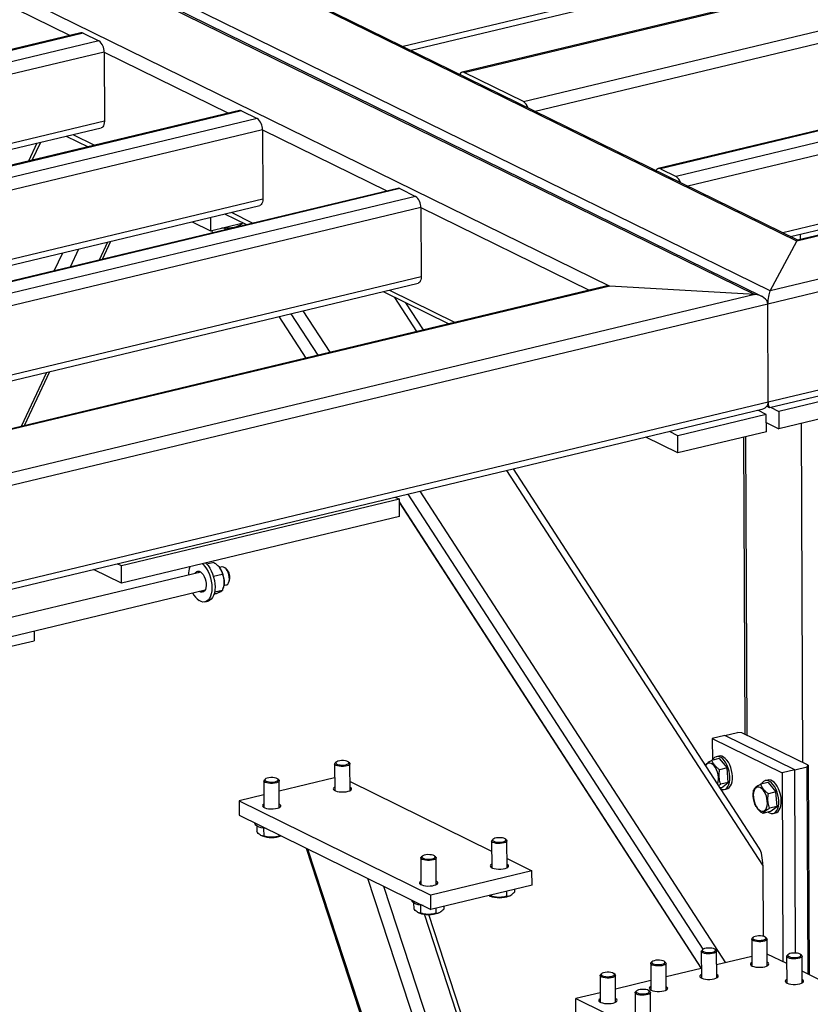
# Model space of a CAD drawing. Header units: millimetres. Extents: x 5 to 589, y 5 to 415.
# Tile 91 of 106: x 512 to 527, y 300 to 319. Entities that reach past the tile are written whole.
import ezdxf

# ---------------------------------------------------------------- set-up
doc = ezdxf.new("R2010")
doc.units = ezdxf.units.MM
doc.layers.add('TRAIT-FORT', color=4, linetype='Continuous', lineweight=25)

msp = doc.modelspace()

# ---------------------------------------------------------------- linework, layer by layer
at = {"layer": 'TRAIT-FORT', "color": 4, "linetype": 'Continuous', "lineweight": 25}
for p, q in [((526.60868, 314.61609), (497.93529, 328.68948)), ((526.62949, 314.63608), (497.97663, 328.69939)), ((496.05427, 328.23855), (525.8314, 313.62343)), ((525.96021, 313.59041), (496.09561, 328.24846)), ((494.4554, 327.85526), (523.12879, 313.78188)), ((539.27378, 323.03071), (519.28772, 318.23954)), ((542.24711, 323.00456), (520.38023, 317.76251)), ((520.41948, 317.75692), (542.28636, 322.99897)), ((519.43164, 318.16891), (539.21635, 322.91181)), ((521.52322, 317.21519), (543.3901, 322.45724)), ((521.74165, 317.03511), (543.48821, 322.24832)), ((545.8992, 321.21205), (524.03232, 315.97)), ((545.93844, 321.20647), (524.07156, 315.96442)), ((546.23061, 321.06307), (524.36373, 315.82102)), ((546.32872, 320.85415), (524.58216, 315.64094)), ((548.75772, 319.92578), (526.60868, 314.61609)), ((548.66154, 319.91772), (526.62637, 314.63533)), ((551.46033, 319.76734), (526.11355, 313.69107)), ((510.77023, 319.58384), (513.08744, 318.44651)), ((551.69951, 319.59224), (526.07059, 313.44833)), ((546.33448, 319.5652), (526.34842, 314.77403)), ((526.49234, 314.7034), (546.27705, 319.4463)), ((526.11355, 313.69107), (514.78801, 319.24984)), ((513.28878, 318.49478), (488.24767, 312.49179)), ((513.32802, 318.48919), (488.28692, 312.4862)), ((513.32802, 318.48919), (513.62019, 318.34579)), ((513.62019, 318.34579), (488.57908, 312.3428)), ((513.7183, 318.13688), (488.79752, 312.16273)), ((513.7183, 318.13688), (513.72406, 316.84793)), ((513.7183, 318.13688), (516.03551, 316.99955)), ((521.52322, 317.21519), (520.41948, 317.75692)), ((551.70767, 317.76623), (526.07874, 311.62232)), ((526.10546, 311.52359), (551.56611, 317.62716)), ((516.23685, 317.04782), (491.19574, 311.04483)), ((516.2761, 317.04223), (491.23499, 311.03924)), ((516.2761, 317.04223), (516.56826, 316.89883)), ((513.72406, 316.84793), (490.56378, 311.29582)), ((516.56826, 316.89883), (491.52716, 310.89584)), ((490.70769, 311.22518), (513.66663, 316.72902)), ((516.66637, 316.68991), (491.74559, 310.71576)), ((513.13443, 316.60144), (513.54146, 316.40166)), ((516.66637, 316.68991), (516.67213, 315.40096)), ((516.66637, 316.68991), (518.98358, 315.55259)), ((512.46782, 316.44164), (512.31082, 316.10665)), ((512.38303, 316.12396), (512.54002, 316.45895)), ((513.01411, 316.5726), (513.42114, 316.37282)), ((524.07156, 315.96442), (524.36373, 315.82102)), ((519.18492, 315.60085), (494.14382, 309.59786)), ((519.22417, 315.59527), (494.18306, 309.59227)), ((519.22417, 315.59527), (519.51633, 315.45187)), ((516.67213, 315.40096), (493.51185, 309.84885)), ((519.51633, 315.45187), (494.47523, 309.44887)), ((493.65577, 309.77822), (516.6147, 315.28206)), ((519.61444, 315.24295), (494.69366, 309.2688)), ((515.96218, 315.12563), (516.36921, 314.92586)), ((516.08251, 315.15448), (516.48954, 314.9547)), ((519.61444, 315.24295), (519.6202, 313.954)), ((519.61444, 315.24295), (522.74713, 313.70538)), ((515.35551, 314.9802), (515.69949, 314.81137)), ((515.69837, 315.06239), (515.69949, 314.81137)), ((515.69949, 314.81137), (516.30616, 314.9568)), ((515.72698, 314.81796), (515.72719, 314.77195)), ((515.96315, 314.85868), (515.96328, 314.82855)), ((516.21187, 314.8963), (516.2119, 314.88815)), ((516.22438, 314.90156), (516.22443, 314.89115)), ((513.63403, 314.27016), (513.79103, 314.60515)), ((513.68735, 314.28295), (513.84435, 314.61794)), ((526.11355, 313.69107), (526.60868, 314.61609)), ((526.68057, 314.64832), (526.68012, 314.74841)), ((512.7922, 314.06835), (512.9492, 314.40334)), ((513.09324, 314.14052), (513.25024, 314.47551)), ((519.6202, 313.954), (496.45992, 308.40189)), ((496.60384, 308.33125), (519.56278, 313.8351)), ((523.12879, 313.78188), (497.80553, 307.71124)), ((523.03261, 313.77381), (497.82322, 307.73048)), ((518.91025, 313.67867), (520.13276, 313.07864)), ((519.03058, 313.70751), (520.25308, 313.10749)), ((525.8314, 313.62343), (523.12879, 313.78188)), ((525.8314, 313.62343), (497.3104, 306.78622)), ((519.54151, 312.93691), (519.13083, 313.57041)), ((519.66086, 312.96552), (519.33308, 313.47114)), ((526.07059, 313.44833), (497.26743, 306.54348)), ((517.92505, 312.5494), (517.42396, 313.32237)), ((526.07874, 311.62232), (526.07059, 313.44833)), ((516.96937, 313.21339), (517.47046, 312.44042)), ((517.48006, 312.44272), (516.97897, 313.21569)), ((517.70036, 312.49554), (517.19927, 313.2685)), ((512.23568, 311.18551), (512.70723, 312.19165)), ((512.18236, 311.17273), (512.6539, 312.17886)), ((527.92408, 311.84412), (526.27818, 311.44955)), ((526.07874, 311.62232), (497.27559, 304.71747)), ((497.30231, 304.61874), (525.93718, 311.48325)), ((526.04306, 311.39319), (525.88504, 311.47075)), ((526.05096, 311.54806), (526.09946, 311.52425)), ((526.12016, 311.52711), (526.27818, 311.44955)), ((527.92552, 311.52188), (526.27962, 311.12732)), ((526.04306, 311.39319), (524.39716, 310.99863)), ((526.0445, 311.07095), (526.04306, 311.39319)), ((526.27818, 311.44955), (526.27962, 311.12732)), ((526.04373, 311.2431), (526.27962, 311.12732)), ((526.72405, 304.91465), (526.69585, 311.2271)), ((524.3986, 310.67639), (523.79902, 310.97068)), ((524.39716, 310.99863), (524.23914, 311.07618)), ((524.3986, 310.67639), (524.39716, 310.99863)), ((526.0445, 311.07095), (524.3986, 310.67639)), ((525.62019, 310.96924), (525.64487, 305.44432)), ((525.68523, 305.42451), (525.66042, 310.97888)), ((525.9129, 303.32126), (521.3367, 310.3804)), ((525.9799, 303.00518), (521.21735, 310.35178)), ((519.21373, 309.81531), (514.04092, 308.57526)), ((519.13687, 309.85304), (519.21373, 309.81531)), ((519.1463, 309.8553), (519.15286, 309.84519)), ((519.16913, 309.83721), (519.1559, 309.8576)), ((519.21517, 309.49308), (519.21373, 309.81531)), ((524.86572, 301.44242), (519.37621, 309.91042)), ((525.2872, 301.19272), (519.6009, 309.96428)), ((524.83406, 301.0986), (519.21394, 309.76807)), ((519.21402, 309.75084), (524.83261, 301.08374)), ((519.21517, 309.49308), (514.04236, 308.25302)), ((514.04092, 308.57526), (513.96406, 308.61298)), ((514.04236, 308.25302), (514.04092, 308.57526)), ((515.76389, 308.63815), (515.63143, 308.60639)), ((515.83913, 308.57817), (515.83266, 308.58424)), ((515.91263, 308.55521), (515.86883, 308.54471)), ((516.00651, 308.50415), (515.97746, 308.53143)), ((515.51926, 308.46091), (511.88286, 307.58917)), ((514.04236, 308.25302), (513.52393, 308.50748)), ((515.91875, 308.41518), (515.75581, 308.37612)), ((515.92682, 308.13854), (515.93746, 308.16801)), ((515.94875, 308.21129), (515.99256, 308.2218)), ((516.03956, 308.27238), (516.05309, 308.30987)), ((511.96279, 307.25576), (515.59919, 308.1275)), ((515.49585, 308.09961), (515.49245, 308.10191)), ((515.55463, 308.11371), (515.55123, 308.116)), ((515.57995, 308.10195), (515.55463, 308.11371)), ((515.76652, 308.04901), (515.76513, 308.04868)), ((515.92007, 308.12061), (515.77447, 308.08571)), ((515.59577, 307.90632), (515.65455, 307.92041)), ((512.41438, 307.36401), (512.41519, 307.18209)), ((511.91067, 307.06114), (512.41519, 307.18209)), ((525.27323, 305.42061), (525.0381, 305.36424)), ((525.27323, 305.42061), (525.50836, 305.47697)), ((526.57175, 304.78327), (525.27323, 305.42061)), ((525.58784, 305.47231), (525.50836, 305.47697)), ((526.82144, 304.86685), (525.58784, 305.47231)), ((525.0381, 305.36424), (525.0399, 304.96094)), ((525.0381, 305.36424), (526.33662, 304.72691)), ((518.00879, 304.89126), (518.01101, 304.39434)), ((518.03704, 304.92543), (518.01848, 304.90903)), ((518.28466, 304.91022), (518.26595, 304.92645)), ((518.29672, 304.39561), (518.2945, 304.89254)), ((525.16741, 304.99151), (525.02644, 304.95771)), ((525.16201, 305.03721), (525.11498, 305.02593)), ((525.16741, 304.99151), (525.31462, 304.8169)), ((526.80688, 304.83964), (526.82144, 304.86685)), ((526.82144, 304.86685), (526.83884, 300.97186)), ((525.31462, 304.8169), (525.17365, 304.7831)), ((525.33546, 304.5457), (525.31462, 304.8169)), ((526.57175, 304.78327), (526.33662, 304.72691)), ((526.33662, 304.72691), (526.35233, 301.21065)), ((526.57175, 304.78327), (526.80688, 304.83964)), ((526.58698, 301.37217), (526.57175, 304.78327)), ((526.82412, 300.97909), (526.80688, 304.83964)), ((516.69208, 304.57561), (516.6943, 304.07869)), ((516.72032, 304.60978), (516.70176, 304.59338)), ((516.96794, 304.59457), (516.94924, 304.6108)), ((516.98001, 304.07996), (516.97779, 304.57689)), ((518.00996, 304.63003), (516.97865, 304.3828)), ((518.29597, 304.56365), (520.9313, 303.27018)), ((525.15615, 304.4886), (525.19449, 304.5119)), ((525.33546, 304.5457), (525.19449, 304.5119)), ((525.20909, 304.44911), (525.33546, 304.5457)), ((526.07637, 304.54537), (525.9354, 304.51158)), ((526.07097, 304.59107), (526.02395, 304.5798)), ((526.07637, 304.54537), (526.22358, 304.37076)), ((516.69324, 304.31438), (516.23022, 304.20338)), ((525.20909, 304.44911), (525.18543, 304.44343)), ((525.26152, 304.41468), (525.30854, 304.42595)), ((526.22358, 304.37076), (526.08261, 304.33697)), ((526.24442, 304.09956), (526.22358, 304.37076)), ((516.23022, 304.20338), (519.80115, 302.45071)), ((516.23022, 304.20338), (516.23142, 303.93485)), ((526.11806, 304.00297), (525.97709, 303.96918)), ((526.24442, 304.09956), (526.10345, 304.06577)), ((526.11806, 304.00297), (526.24442, 304.09956)), ((526.17048, 303.96855), (526.21751, 303.97982)), ((516.23142, 303.93485), (519.80235, 302.18218)), ((516.52415, 303.79118), (516.52416, 303.78805)), ((516.55852, 303.73955), (516.559, 303.63149)), ((516.68794, 303.69463), (516.6886, 303.54706)), ((516.64685, 303.55665), (516.66023, 303.55108)), ((516.96863, 303.57302), (516.96876, 303.54403)), ((520.93046, 303.45726), (520.93268, 302.96033)), ((520.95871, 303.49143), (520.94015, 303.47503)), ((521.20633, 303.47622), (521.18762, 303.49245)), ((521.21839, 302.96161), (521.21617, 303.45853)), ((517.47993, 303.32207), (519.06349, 298.48414)), ((519.09713, 298.46763), (517.51356, 303.30556)), ((519.61375, 303.1416), (519.61597, 302.64468)), ((519.64199, 303.17578), (519.62343, 303.15938)), ((519.88961, 303.16057), (519.87091, 303.1768)), ((519.90168, 302.64596), (519.89946, 303.14288)), ((521.21764, 303.12964), (521.68218, 302.90164)), ((521.68218, 302.90164), (519.80115, 302.45071)), ((521.68337, 302.63311), (521.68218, 302.90164)), ((525.9799, 303.00518), (525.9858, 301.68426)), ((523.59257, 287.59512), (518.62944, 302.75786)), ((523.78284, 287.77466), (518.92615, 302.61224)), ((521.68337, 302.63311), (519.80235, 302.18218)), ((521.20673, 302.51885), (521.20714, 302.42568)), ((521.3575, 302.55499), (521.35771, 302.50707)), ((519.44582, 302.35717), (519.44583, 302.35404)), ((519.48019, 302.30554), (519.48067, 302.19748)), ((519.80235, 302.18218), (519.80115, 302.45071)), ((520.92698, 302.42871), (520.88485, 302.43992)), ((520.88524, 302.4383), (520.89861, 302.43273)), ((520.92688, 302.45176), (520.92698, 302.42871)), ((521.25717, 302.43433), (521.26836, 302.43911)), ((519.56852, 302.12265), (519.5819, 302.11708)), ((519.60961, 302.26062), (519.61026, 302.11306)), ((519.89001, 302.2032), (519.89043, 302.11003)), ((519.94046, 302.11868), (519.95164, 302.12346)), ((520.04078, 302.23934), (520.041, 302.19142)), ((524.03283, 288.79274), (519.67918, 302.09347)), ((524.03167, 289.05133), (519.76423, 302.0887)), ((525.77321, 301.63002), (525.77543, 301.1331)), ((525.80145, 301.66419), (525.78289, 301.64779)), ((526.04907, 301.64898), (526.03037, 301.66522)), ((526.06114, 301.13437), (526.05892, 301.6313)), ((524.8327, 301.40456), (524.83492, 300.90763)), ((524.86094, 301.43873), (524.84238, 301.42233)), ((525.10856, 301.42352), (525.08986, 301.43975)), ((525.12063, 300.90891), (525.11841, 301.40583)), ((523.92043, 301.21326), (523.90187, 301.19687)), ((524.16805, 301.19805), (524.14935, 301.21429)), ((525.77464, 301.30957), (525.11954, 301.15252)), ((526.42307, 301.17593), (526.06016, 301.35405)), ((526.42247, 301.31135), (526.42469, 300.81443)), ((526.45071, 301.34552), (526.43215, 301.32913)), ((526.69833, 301.33032), (526.67963, 301.34655)), ((526.7104, 300.81571), (526.70818, 301.31263)), ((523.89218, 301.17909), (523.8944, 300.68217)), ((524.18012, 300.68345), (524.1779, 301.18037)), ((524.83413, 301.0841), (524.17903, 300.92706)), ((527.07233, 300.85726), (526.70942, 301.03538)), ((522.95167, 300.95363), (522.95389, 300.4567)), ((522.97992, 300.9878), (522.96136, 300.9714)), ((523.22754, 300.97259), (523.20883, 300.98882)), ((523.23961, 300.45798), (523.23739, 300.9549)), ((523.89362, 300.85864), (523.23852, 300.70159)), ((523.62918, 300.66913), (523.61062, 300.65273)), ((523.8768, 300.65392), (523.85809, 300.67015)), ((522.95311, 300.63317), (522.50044, 300.52466)), ((522.50044, 300.52466), (524.44822, 299.56866)), ((522.50164, 300.25613), (522.50044, 300.52466)), ((523.60093, 300.63496), (523.60315, 300.13804)), ((523.88886, 300.13931), (523.88665, 300.63624))]:
    msp.add_line(p, q, dxfattribs=at)
at = {"layer": 'TRAIT-FORT', "color": 4, "linetype": 'Continuous', "lineweight": 25, "flags": 128}
for points in [[(513.72406, 316.84793), (513.72233, 316.81741), (513.71692, 316.78991), (513.70804, 316.76647), (513.69604, 316.748), (513.68137, 316.73521), (513.66663, 316.72902)], [(516.67213, 315.40096), (516.6704, 315.37045), (516.66499, 315.34295), (516.65612, 315.31951), (516.64411, 315.30104), (516.62945, 315.28824), (516.6147, 315.28206)], [(516.28634, 314.95205), (516.27506, 314.93503), (516.25343, 314.91717), (516.22286, 314.90088), (516.18433, 314.88669), (516.13908, 314.87505), (516.08856, 314.86633), (516.0344, 314.86081), (515.97833, 314.85867), (515.92217, 314.85998), (515.90645, 314.86098)], [(519.6202, 313.954), (519.61847, 313.92349), (519.61306, 313.89598), (519.60419, 313.87254), (519.59219, 313.85407), (519.57752, 313.84128), (519.56278, 313.8351)], [(515.54912, 308.61423), (515.56082, 308.60391), (515.59498, 308.56702), (515.62672, 308.52233), (515.65515, 308.47107), (515.67952, 308.41464), (515.69915, 308.35458), (515.7135, 308.29252), (515.72219, 308.23016), (515.72498, 308.16919), (515.7218, 308.11129), (515.71272, 308.05802), (515.698, 308.01085), (515.67804, 307.97106), (515.65338, 307.93974), (515.6247, 307.91773), (515.59277, 307.90564), (515.55848, 307.90381), (515.52275, 307.91227), (515.48656, 307.93081)], [(515.6079, 308.62832), (515.6196, 308.618), (515.65376, 308.58111), (515.6855, 308.53642), (515.71393, 308.48517), (515.7383, 308.42874), (515.75793, 308.36867), (515.77228, 308.30661), (515.78097, 308.24425), (515.78376, 308.18328), (515.78058, 308.12538), (515.7715, 308.07211), (515.75678, 308.02494), (515.73682, 307.98515), (515.71216, 307.95383), (515.68348, 307.93182), (515.65455, 307.92041)], [(515.83913, 308.57817), (515.85772, 308.55859), (515.87588, 308.53495)], [(515.99256, 308.2218), (516.00015, 308.22428), (516.01979, 308.23833), (516.03521, 308.26181), (516.04544, 308.29325), (516.04984, 308.33068), (516.04813, 308.37174), (516.04041, 308.41385), (516.02718, 308.45437), (516.00926, 308.49075), (515.98778, 308.52071), (515.96409, 308.54236), (515.93968, 308.55434), (515.91608, 308.5559), (515.91263, 308.55521)], [(515.41252, 308.43532), (515.4236, 308.45218), (515.44311, 308.46933), (515.46576, 308.47706), (515.49042, 308.47498), (515.51586, 308.4632), (515.54079, 308.4423), (515.56398, 308.41333), (515.58425, 308.37774), (515.60058, 308.33733), (515.61217, 308.29411), (515.61843, 308.25025), (515.61904, 308.20796), (515.61397, 308.16935), (515.60349, 308.13635), (515.58811, 308.11064), (515.5686, 308.09348), (515.54595, 308.08575), (515.52128, 308.08783), (515.49585, 308.09961)], [(515.4713, 308.44941), (515.48239, 308.46627), (515.49054, 308.47495)], [(518.28466, 304.91022), (518.29145, 304.90249), (518.29419, 304.88924), (518.28637, 304.8762), (518.26855, 304.86431), (518.24206, 304.85448), (518.20887, 304.84742), (518.17143, 304.84365), (518.13252, 304.84347), (518.09504, 304.84688), (518.06175, 304.85362), (518.03513, 304.86321), (518.01715, 304.87492), (518.00915, 304.88789), (518.01171, 304.90116), (518.01848, 304.90903)], [(518.26051, 304.93052), (518.23894, 304.94054), (518.2096, 304.94791), (518.1751, 304.95197), (518.13852, 304.95237), (518.10309, 304.94906), (518.07197, 304.94234), (518.04792, 304.93282), (518.03308, 304.92132), (518.02877, 304.90888), (518.03537, 304.89661), (518.05229, 304.88558), (518.07804, 304.87679), (518.11031, 304.87101), (518.14626, 304.86875), (518.18267, 304.87022), (518.21632, 304.87529), (518.24422, 304.88351), (518.26388, 304.89414), (518.27357, 304.90624), (518.27241, 304.91873), (518.26051, 304.93052)], [(525.13776, 304.51697), (525.13887, 304.51972), (525.14935, 304.55624), (525.15433, 304.59821), (525.15361, 304.64379), (525.1472, 304.69099), (525.1354, 304.73775), (525.11871, 304.78202), (525.09787, 304.82186), (525.07379, 304.85555), (525.04751, 304.8816), (525.02019, 304.89888), (524.99303, 304.90663), (524.9672, 304.90451), (524.94384, 304.89261), (524.92397, 304.87146), (524.91619, 304.85876)], [(525.20057, 304.42009), (525.22333, 304.41368), (525.25402, 304.41322), (525.28261, 304.42263), (525.30816, 304.44161), (525.32985, 304.46955), (525.347, 304.50554), (525.35904, 304.54844), (525.36559, 304.59686), (525.36645, 304.64925), (525.36157, 304.70393), (525.35113, 304.75913), (525.33545, 304.81308), (525.31504, 304.86405), (525.29055, 304.9104), (525.26278, 304.95064), (525.23261, 304.98348), (525.20102, 305.00786), (525.16901, 305.023), (525.13762, 305.02841), (525.10786, 305.02391), (525.08069, 305.00966), (525.05697, 304.98611), (525.04108, 304.96122)], [(525.30854, 304.42595), (525.32963, 304.4339), (525.35518, 304.45288), (525.37688, 304.48082), (525.39402, 304.51682), (525.40607, 304.55971), (525.41262, 304.60814), (525.41347, 304.66053), (525.4086, 304.7152), (525.39815, 304.7704), (525.38247, 304.82435), (525.36206, 304.87533), (525.33758, 304.92168), (525.3098, 304.96192), (525.27964, 304.99475), (525.24804, 305.01913), (525.21604, 305.03427), (525.18465, 305.03968), (525.16201, 305.03721)], [(516.96794, 304.59457), (516.97473, 304.58684), (516.97748, 304.57359), (516.96965, 304.56055), (516.95183, 304.54866), (516.92534, 304.53883), (516.89215, 304.53177), (516.85471, 304.528), (516.81581, 304.52782), (516.77832, 304.53123), (516.74504, 304.53797), (516.71842, 304.54756), (516.70044, 304.55927), (516.69243, 304.57224), (516.695, 304.58551), (516.70176, 304.59338)], [(516.9438, 304.61487), (516.92222, 304.62489), (516.89288, 304.63226), (516.85839, 304.63632), (516.8218, 304.63672), (516.78637, 304.63341), (516.75525, 304.62669), (516.7312, 304.61717), (516.71637, 304.60567), (516.71205, 304.59323), (516.71865, 304.58096), (516.73558, 304.56993), (516.76132, 304.56114), (516.7936, 304.55536), (516.82954, 304.5531), (516.86596, 304.55457), (516.89961, 304.55964), (516.9275, 304.56786), (516.94717, 304.57848), (516.95685, 304.59059), (516.95569, 304.60308), (516.9438, 304.61487)], [(526.07527, 303.99272), (526.10047, 303.97786), (526.13229, 303.96754), (526.16299, 303.96708), (526.19157, 303.9765), (526.21712, 303.99548), (526.23882, 304.02341), (526.25596, 304.05941), (526.268, 304.10231), (526.27456, 304.15073), (526.27541, 304.20312), (526.27054, 304.25779), (526.26009, 304.31299), (526.24441, 304.36695), (526.224, 304.41792), (526.19952, 304.46427), (526.17174, 304.50451), (526.14157, 304.53735), (526.10998, 304.56173), (526.07797, 304.57686), (526.04659, 304.58227), (526.01683, 304.57778), (525.98965, 304.56352), (525.96593, 304.53997), (525.95005, 304.51509)], [(526.21751, 303.97982), (526.2386, 303.98777), (526.26415, 304.00675), (526.28584, 304.03468), (526.30299, 304.07068), (526.31503, 304.11358), (526.32158, 304.162), (526.32244, 304.21439), (526.31756, 304.26907), (526.30712, 304.32427), (526.29144, 304.37822), (526.27103, 304.42919), (526.24654, 304.47554), (526.21877, 304.51578), (526.1886, 304.54862), (526.157, 304.573), (526.125, 304.58814), (526.09361, 304.59354), (526.07097, 304.59107)], [(518.01072, 304.45907), (518.00554, 304.45619), (517.98876, 304.44261), (517.98235, 304.42808), (517.9867, 304.41349), (518.00155, 304.39978), (518.02596, 304.3878), (518.0584, 304.3783), (518.09683, 304.37188), (518.13884, 304.36895), (518.18178, 304.36969), (518.22295, 304.37405), (518.25978, 304.38176), (518.28994, 304.39233), (518.31154, 304.4051), (518.32323, 304.41927), (518.32427, 304.43395), (518.31459, 304.44821), (518.2948, 304.46116), (518.2948, 304.46116)], [(525.80268, 304.27178), (525.80908, 304.22458), (525.82089, 304.17782), (525.83758, 304.13355), (525.85842, 304.0937), (525.8825, 304.06002), (525.90878, 304.03397), (525.9361, 304.01669), (525.96326, 304.00894), (525.98909, 304.01106), (526.01245, 304.02296), (526.03232, 304.0441), (526.04783, 304.07358), (526.05831, 304.11011), (526.0633, 304.15208), (526.06257, 304.19766), (526.05617, 304.24486), (526.04436, 304.29161), (526.02768, 304.33588), (526.00683, 304.37573), (525.98275, 304.40942), (525.95647, 304.43547), (525.92916, 304.45274), (525.90199, 304.46049), (525.87616, 304.45837), (525.8528, 304.44648), (525.83293, 304.42533), (525.81742, 304.39585), (525.80694, 304.35932), (525.80195, 304.31736), (525.80268, 304.27178)], [(516.69401, 304.14342), (516.68882, 304.14054), (516.67204, 304.12696), (516.66563, 304.11242), (516.66999, 304.09784), (516.68484, 304.08413), (516.70925, 304.07215), (516.74169, 304.06265), (516.78012, 304.05623), (516.82212, 304.0533), (516.86506, 304.05404), (516.90624, 304.0584), (516.94306, 304.06611), (516.97322, 304.07668), (516.99483, 304.08945), (517.00652, 304.10362), (517.00755, 304.1183), (516.99787, 304.13256), (516.97808, 304.14551), (516.97808, 304.14551)], [(516.73502, 303.68768), (516.69228, 303.69385), (516.64495, 303.7041), (516.60384, 303.7171), (516.57027, 303.73243), (516.54532, 303.74958), (516.52979, 303.76802), (516.52418, 303.78715), (516.52416, 303.78805)], [(521.20633, 303.47622), (521.21312, 303.46848), (521.21586, 303.45524), (521.20804, 303.44219), (521.19022, 303.43031), (521.16373, 303.42047), (521.13054, 303.41341), (521.0931, 303.40965), (521.05419, 303.40946), (521.01671, 303.41287), (520.98342, 303.41962), (520.9568, 303.4292), (520.93882, 303.44092), (520.93082, 303.45389), (520.93338, 303.46716), (520.94015, 303.47503)], [(521.18218, 303.49651), (521.16061, 303.50653), (521.13127, 303.5139), (521.09677, 303.51797), (521.06019, 303.51836), (521.02476, 303.51506), (520.99364, 303.50834), (520.96959, 303.49881), (520.95475, 303.48732), (520.95044, 303.47488), (520.95704, 303.4626), (520.97396, 303.45158), (520.99971, 303.44278), (521.03198, 303.437), (521.06793, 303.43475), (521.10434, 303.43622), (521.13799, 303.44129), (521.16589, 303.4495), (521.18555, 303.46013), (521.19523, 303.47223), (521.19408, 303.48473), (521.18218, 303.49651)], [(519.88961, 303.16057), (519.8964, 303.15283), (519.89915, 303.13959), (519.89132, 303.12654), (519.8735, 303.11466), (519.84701, 303.10482), (519.81382, 303.09776), (519.77638, 303.094), (519.73748, 303.09381), (519.69999, 303.09722), (519.6667, 303.10397), (519.64008, 303.11355), (519.62211, 303.12527), (519.6141, 303.13824), (519.61667, 303.15151), (519.62343, 303.15938)], [(519.86547, 303.18086), (519.84389, 303.19088), (519.81455, 303.19825), (519.78006, 303.20232), (519.74347, 303.20271), (519.70804, 303.19941), (519.67692, 303.19269), (519.65287, 303.18316), (519.63803, 303.17167), (519.63372, 303.15923), (519.64032, 303.14695), (519.65725, 303.13593), (519.68299, 303.12713), (519.71527, 303.12135), (519.75121, 303.1191), (519.78763, 303.12057), (519.82128, 303.12564), (519.84917, 303.13385), (519.86884, 303.14448), (519.87852, 303.15658), (519.87736, 303.16908), (519.86547, 303.18086)], [(520.93239, 303.02506), (520.9272, 303.02219), (520.91043, 303.00861), (520.90401, 302.99407), (520.90837, 302.97949), (520.92322, 302.96577), (520.94763, 302.95379), (520.98007, 302.94429), (521.0185, 302.93788), (521.06051, 302.93495), (521.10344, 302.93568), (521.14462, 302.94004), (521.18145, 302.94775), (521.21161, 302.95833), (521.23321, 302.9711), (521.2449, 302.98527), (521.24594, 302.99994), (521.23626, 303.0142), (521.21647, 303.02715), (521.21647, 303.02715)], [(519.61568, 302.70941), (519.61049, 302.70654), (519.59371, 302.69296), (519.5873, 302.67842), (519.59166, 302.66384), (519.60651, 302.65012), (519.63092, 302.63814), (519.66336, 302.62864), (519.70179, 302.62223), (519.74379, 302.6193), (519.78673, 302.62003), (519.82791, 302.62439), (519.86473, 302.6321), (519.89489, 302.64268), (519.9165, 302.65545), (519.92818, 302.66962), (519.92922, 302.68429), (519.91954, 302.69855), (519.89975, 302.7115), (519.89975, 302.7115)], [(519.65669, 302.25368), (519.61395, 302.25984), (519.56662, 302.2701), (519.52551, 302.2831), (519.49194, 302.29842), (519.46699, 302.31558), (519.45146, 302.33401), (519.44585, 302.35314), (519.44583, 302.35404)], [(526.04907, 301.64898), (526.05458, 301.64314), (526.05887, 301.62995), (526.05257, 301.61681), (526.03615, 301.6047), (526.01082, 301.59452), (525.97846, 301.58701), (525.94148, 301.58274), (525.90261, 301.58203), (525.86474, 301.58492), (525.83067, 301.59121), (525.80294, 301.60042), (525.7836, 301.61187), (525.77408, 301.62471), (525.77509, 301.638), (525.78289, 301.64779)], [(526.00214, 301.67971), (525.9725, 301.68694), (525.93784, 301.69083), (525.90123, 301.69106), (525.86594, 301.68758), (525.83509, 301.68072), (525.81143, 301.67108), (525.79705, 301.65952), (525.79325, 301.64706), (525.80035, 301.63482), (525.81772, 301.62388), (525.84383, 301.61521), (525.87634, 301.60958), (525.91238, 301.6075), (525.94874, 301.60914), (525.98218, 301.61437), (526.00975, 301.62271), (526.02898, 301.63343), (526.03817, 301.64558), (526.0365, 301.65807), (526.02413, 301.66979), (526.00214, 301.67971)], [(525.10856, 301.42352), (525.11407, 301.41768), (525.11836, 301.40449), (525.11206, 301.39135), (525.09564, 301.37924), (525.07031, 301.36905), (525.03795, 301.36155), (525.00097, 301.35728), (524.9621, 301.35657), (524.92422, 301.35946), (524.89016, 301.36574), (524.86243, 301.37495), (524.84309, 301.3864), (524.83357, 301.39925), (524.83458, 301.41254), (524.84238, 301.42233)], [(525.06163, 301.45424), (525.03199, 301.46147), (524.99733, 301.46537), (524.96072, 301.46559), (524.92543, 301.46212), (524.89458, 301.45525), (524.87092, 301.44561), (524.85654, 301.43405), (524.85274, 301.4216), (524.85984, 301.40936), (524.87721, 301.39841), (524.90332, 301.38974), (524.93583, 301.38412), (524.97187, 301.38203), (525.00823, 301.38368), (525.04167, 301.38891), (525.06924, 301.39725), (525.08847, 301.40797), (525.09766, 301.42011), (525.09599, 301.4326), (525.08362, 301.44433), (525.06163, 301.45424)], [(524.16805, 301.19805), (524.17356, 301.19221), (524.17785, 301.17902), (524.17155, 301.16589), (524.15513, 301.15378), (524.1298, 301.14359), (524.09744, 301.13608), (524.06045, 301.13182), (524.02159, 301.1311), (523.98371, 301.13399), (523.94965, 301.14028), (523.92192, 301.14949), (523.90257, 301.16094), (523.89306, 301.17379), (523.89407, 301.18707), (523.90187, 301.19687)], [(524.12112, 301.22878), (524.09148, 301.23601), (524.05682, 301.2399), (524.02021, 301.24013), (523.98492, 301.23665), (523.95407, 301.22979), (523.9304, 301.22015), (523.91603, 301.20859), (523.91223, 301.19613), (523.91933, 301.18389), (523.9367, 301.17295), (523.96281, 301.16428), (523.99532, 301.15865), (524.03136, 301.15657), (524.06772, 301.15821), (524.10116, 301.16344), (524.12873, 301.17178), (524.14796, 301.18251), (524.15715, 301.19465), (524.15548, 301.20714), (524.14311, 301.21886), (524.12112, 301.22878)], [(525.77514, 301.19783), (525.75643, 301.18489), (525.74736, 301.17051), (525.74902, 301.15585), (525.76131, 301.14184), (525.78345, 301.12935), (525.81406, 301.11917), (525.85121, 301.11193), (525.89256, 301.1081), (525.93552, 301.10792), (525.97738, 301.11139), (526.01553, 301.1183)], [(526.01553, 301.1183), (526.04755, 301.12821), (526.07144, 301.14051), (526.08571, 301.15441), (526.08944, 301.16904), (526.0824, 301.18349), (526.06505, 301.19685), (526.06085, 301.1991)], [(526.69833, 301.33032), (526.70384, 301.32447), (526.70813, 301.31128), (526.70183, 301.29815), (526.68541, 301.28604), (526.66008, 301.27585), (526.62772, 301.26835), (526.59074, 301.26408), (526.55187, 301.26336), (526.514, 301.26625), (526.47993, 301.27254), (526.4522, 301.28175), (526.43286, 301.2932), (526.42334, 301.30605), (526.42435, 301.31933), (526.43215, 301.32913)], [(526.6514, 301.36104), (526.62176, 301.36827), (526.5871, 301.37217), (526.55049, 301.37239), (526.5152, 301.36891), (526.48435, 301.36205), (526.46069, 301.35241), (526.44631, 301.34085), (526.44251, 301.32839), (526.44961, 301.31615), (526.46698, 301.30521), (526.49309, 301.29654), (526.5256, 301.29091), (526.56164, 301.28883), (526.598, 301.29048), (526.63144, 301.2957), (526.65901, 301.30405), (526.67824, 301.31477), (526.68743, 301.32691), (526.68576, 301.3394), (526.67339, 301.35112), (526.6514, 301.36104)], [(523.18061, 301.00331), (523.15097, 301.01054), (523.11631, 301.01444), (523.0797, 301.01466), (523.0444, 301.01119), (523.01356, 301.00433), (522.98989, 300.99469), (522.97552, 300.98312), (522.97172, 300.97067), (522.97882, 300.95843), (522.99619, 300.94748), (523.0223, 300.93881), (523.05481, 300.93319), (523.09085, 300.9311), (523.1272, 300.93275), (523.16065, 300.93798), (523.18821, 300.94632), (523.20745, 300.95704), (523.21664, 300.96918), (523.21497, 300.98167), (523.2026, 300.9934), (523.18061, 301.00331)], [(523.22754, 300.97259), (523.23304, 300.96675), (523.23734, 300.95356), (523.23104, 300.94042), (523.21461, 300.92831), (523.18929, 300.91813), (523.15693, 300.91062), (523.11994, 300.90635), (523.08107, 300.90564), (523.0432, 300.90853), (523.00914, 300.91481), (522.98141, 300.92402), (522.96206, 300.93547), (522.95255, 300.94832), (522.95356, 300.96161), (522.96136, 300.9714)], [(524.83463, 300.97236), (524.81591, 300.95943), (524.80685, 300.94505), (524.80851, 300.93039), (524.8208, 300.91637), (524.84294, 300.90388), (524.87355, 300.8937), (524.9107, 300.88647), (524.95205, 300.88264), (524.99501, 300.88246), (525.03687, 300.88593), (525.07502, 300.89284)], [(525.07502, 300.89284), (525.10704, 300.90275), (525.13093, 300.91504), (525.14519, 300.92894), (525.14893, 300.94358), (525.14189, 300.95803), (525.12454, 300.97139), (525.12034, 300.97364)], [(526.4244, 300.87916), (526.40569, 300.86623), (526.39662, 300.85184), (526.39828, 300.83718), (526.41057, 300.82317), (526.43271, 300.81068), (526.46332, 300.8005), (526.50047, 300.79327), (526.54182, 300.78944), (526.58478, 300.78925), (526.62664, 300.79272), (526.66479, 300.79963)], [(526.66479, 300.79963), (526.69681, 300.80955), (526.7207, 300.82184), (526.73496, 300.83574), (526.7387, 300.85038), (526.73166, 300.86483), (526.71431, 300.87818), (526.71011, 300.88044)], [(523.8768, 300.65392), (523.8823, 300.64808), (523.8866, 300.63489), (523.8803, 300.62175), (523.86387, 300.60964), (523.83855, 300.59946), (523.80619, 300.59195), (523.7692, 300.58768), (523.73033, 300.58697), (523.69246, 300.58986), (523.6584, 300.59614), (523.63067, 300.60535), (523.61132, 300.61681), (523.60181, 300.62965), (523.60282, 300.64294), (523.61062, 300.65273)], [(523.82987, 300.68465), (523.80023, 300.69187), (523.76557, 300.69577), (523.72896, 300.69599), (523.69366, 300.69252), (523.66281, 300.68566), (523.63915, 300.67602), (523.62478, 300.66446), (523.62098, 300.652), (523.62808, 300.63976), (523.64545, 300.62882), (523.67156, 300.62015), (523.70407, 300.61452), (523.74011, 300.61244), (523.77646, 300.61408), (523.80991, 300.61931), (523.83747, 300.62765), (523.85671, 300.63837), (523.8659, 300.65052), (523.86423, 300.66301), (523.85185, 300.67473), (523.82987, 300.68465)], [(523.89412, 300.7469), (523.8754, 300.73396), (523.86634, 300.71958), (523.868, 300.70492), (523.88029, 300.69091), (523.90243, 300.67842), (523.93304, 300.66824), (523.97018, 300.661), (524.01154, 300.65718), (524.05449, 300.65699), (524.09636, 300.66046), (524.1345, 300.66737)], [(524.1345, 300.66737), (524.16653, 300.67728), (524.19042, 300.68958), (524.20468, 300.70348), (524.20841, 300.71811), (524.20138, 300.73256), (524.18403, 300.74592), (524.17983, 300.74817)], [(522.9536, 300.52143), (522.93489, 300.5085), (522.92583, 300.49412), (522.92749, 300.47946), (522.93978, 300.46544), (522.96192, 300.45295), (522.99253, 300.44277), (523.02967, 300.43554), (523.07102, 300.43171), (523.11398, 300.43153), (523.15585, 300.435), (523.19399, 300.44191)], [(523.19399, 300.44191), (523.22602, 300.45182), (523.24991, 300.46411), (523.26417, 300.47801), (523.2679, 300.49265), (523.26087, 300.5071), (523.24352, 300.52046), (523.23932, 300.52271)]]:
    msp.add_lwpolyline(points, dxfattribs=at)
at = {"layer": 'TRAIT-FORT', "color": 4, "linetype": 'Continuous', "lineweight": 25}
for centre, radius, start, end in [((513.30101, 318.44005), 0.05608, 61.202059, 102.592934), ((513.47378, 318.14954), 0.24485, 357.034558, 53.27519), ((520.39419, 317.70271), 0.05982, 64.997782, 159.230075), ((521.4127, 317.04898), 0.19959, 15.446253, 56.378195), ((516.24908, 316.99308), 0.05608, 61.202059, 102.592934), ((516.42185, 316.70258), 0.24485, 357.034558, 53.27519), ((524.04628, 315.9102), 0.05982, 64.997782, 159.230075), ((524.25321, 315.65481), 0.19959, 15.446253, 56.378195), ((519.19715, 315.54612), 0.05608, 61.202059, 102.592934), ((519.36992, 315.25562), 0.24485, 357.034558, 53.27519), ((515.69444, 308.40618), 0.40756, 158.063062, 180.138058), ((515.4789, 308.27399), 0.47507, 0.264316, 33.319327), ((515.85983, 308.36626), 0.20132, 343.732154, 43.229571), ((515.63943, 308.26883), 0.31462, 341.308687, 1.338303), ((515.71457, 308.24583), 0.38888, 206.586585, 234.10359), ((516.83765, 304.05279), 0.53215, 250.525095, 289.359472), ((521.07567, 302.93102), 0.52881, 250.438421, 290.073456), ((519.75896, 302.61537), 0.52881, 250.438421, 290.073456)]:
    msp.add_arc(centre, radius, start, end, dxfattribs=at)
for centre, major_axis, ratio, start_param, end_param in [((526.6094, 314.45498), (0.02003, 0.18056), 0.21505585, 0.07732012, 0.49275523), ((526.6094, 314.45498), (0.02003, 0.18056), 0.21505585, 0.07732012, 0.49275523), ((523.12951, 313.62076), (0.23781, -0.02638), 0.67094711, 1.64811645, 2.06355155), ((523.12951, 313.62076), (0.23781, -0.02638), 0.67094711, 1.64811645, 2.06355155), ((526.11427, 313.52995), (0.02003, 0.18056), 0.21505585, 0.49275523, 2.06355155), ((526.11427, 313.52995), (0.02003, 0.18056), 0.21505585, 0.49275523, 2.06355155), ((525.83212, 313.46231), (0.23781, -0.02638), 0.67094711, 0.07732012, 1.64811645), ((525.83212, 313.46231), (0.23781, -0.02638), 0.67094711, 0.07732012, 1.64811645), ((525.84028, 311.6363), (0.23781, -0.02638), 0.67094711, 5.20514421, 6.36050543), ((525.84028, 311.6363), (0.23781, -0.02638), 0.67094711, 5.20514421, 6.36050543), ((526.12243, 311.70394), (0.02003, 0.18056), 0.21505585, 2.06355155, 3.21891278), ((526.12243, 311.70394), (0.02003, 0.18056), 0.21505585, 2.06355155, 3.21891278), ((525.88251, 303.05298), (-0.01848, 0.30383), 0.3147463, 4.53529948, 5.77505952)]:
    msp.add_ellipse(centre, major_axis=major_axis, ratio=ratio, start_param=start_param, end_param=end_param, dxfattribs=at)
for points, knots in [([(515.76389, 308.63815), (515.77331, 308.6316), (515.7922, 308.61847), (515.81898, 308.59705), (515.84396, 308.57393), (515.86286, 308.55292), (515.87251, 308.53959), (515.87588, 308.53495)], [0, 0, 0, 0, 0.21551689, 0.43222603, 0.65445729, 0.87968778, 1, 1, 1, 1]), ([(515.87588, 308.53495), (515.88212, 308.52514), (515.89473, 308.50531), (515.90683, 308.47495), (515.91498, 308.44474), (515.91749, 308.42506), (515.91875, 308.41518)], [0, 0, 0, 0, 0.24957627, 0.50436073, 0.75104521, 1, 1, 1, 1]), ([(515.91875, 308.41518), (515.92337, 308.4053), (515.93485, 308.38076), (515.94851, 308.33749), (515.95367, 308.29967), (515.95393, 308.27865), (515.95396, 308.27618)], [0, 0, 0, 0, 0.23703923, 0.58901919, 0.95163056, 1, 1, 1, 1]), ([(515.95396, 308.27618), (515.95381, 308.26821), (515.95351, 308.25222), (515.95059, 308.22762), (515.94598, 308.2027), (515.93932, 308.17637), (515.93078, 308.14891), (515.92364, 308.13006), (515.92007, 308.12061)], [0, 0, 0, 0, 0.15439072, 0.31007787, 0.46935595, 0.62963384, 0.81441215, 1, 1, 1, 1]), ([(515.76652, 308.04901), (515.7759, 308.05244), (515.7947, 308.05931), (515.82134, 308.06942), (515.84617, 308.07926), (515.86494, 308.08718), (515.87452, 308.09157), (515.87785, 308.0931)], [0, 0, 0, 0, 0.21551689, 0.43222603, 0.65445729, 0.87968778, 1, 1, 1, 1]), ([(515.87785, 308.0931), (515.88403, 308.09609), (515.89653, 308.10214), (515.90846, 308.10945), (515.91645, 308.11567), (515.91886, 308.11896), (515.92007, 308.12061)], [0, 0, 0, 0, 0.24957627, 0.50436073, 0.75104521, 1, 1, 1, 1]), ([(525.02644, 304.95771), (525.0103, 304.94809), (524.97767, 304.92863), (524.94123, 304.90267), (524.91888, 304.88341), (524.91107, 304.87395), (524.90842, 304.87074)], [0, 0, 0, 0, 0.29940713, 0.6053068, 0.86600495, 1, 1, 1, 1]), ([(525.02644, 304.95771), (525.03406, 304.94132), (525.04947, 304.90818), (525.08392, 304.86188), (525.12611, 304.81982), (525.1577, 304.79542), (525.17365, 304.7831)], [0, 0, 0, 0, 0.26460494, 0.53494775, 0.76534313, 1, 1, 1, 1]), ([(525.19449, 304.5119), (525.1847, 304.54469), (525.1685, 304.59893), (525.16323, 304.68196), (525.16716, 304.73962), (525.17221, 304.77344), (525.17365, 304.7831)], [0, 0, 0, 0, 0.38554949, 0.63764185, 0.89654625, 1, 1, 1, 1]), ([(525.9354, 304.51158), (525.91928, 304.50196), (525.88668, 304.48251), (525.85002, 304.45649), (525.82421, 304.43382), (525.81413, 304.42131), (525.80904, 304.41499)], [0, 0, 0, 0, 0.26460494, 0.53494775, 0.76534312, 1, 1, 1, 1]), ([(525.9354, 304.51158), (525.94302, 304.49519), (525.95843, 304.46205), (525.99289, 304.41574), (526.03507, 304.37369), (526.06667, 304.34928), (526.08261, 304.33697)], [0, 0, 0, 0, 0.26460494, 0.53494775, 0.76534313, 1, 1, 1, 1]), ([(525.82988, 304.14379), (525.82009, 304.17658), (525.80389, 304.23082), (525.79862, 304.31385), (525.80255, 304.3715), (525.8076, 304.40533), (525.80904, 304.41499)], [0, 0, 0, 0, 0.38554949, 0.63764185, 0.89654625, 1, 1, 1, 1]), ([(526.10345, 304.06577), (526.09366, 304.09856), (526.07746, 304.1528), (526.0722, 304.23583), (526.07612, 304.29348), (526.08117, 304.32731), (526.08261, 304.33697)], [0, 0, 0, 0, 0.38554949, 0.63764185, 0.89654625, 1, 1, 1, 1]), ([(525.97709, 303.96918), (525.95916, 303.9831), (525.9229, 304.01124), (525.88082, 304.05572), (525.84983, 304.10045), (525.83657, 304.12926), (525.82988, 304.14379)], [0, 0, 0, 0, 0.26460494, 0.53494775, 0.76534313, 1, 1, 1, 1]), ([(525.97709, 303.96918), (525.9829, 303.97632), (525.99465, 303.99077), (526.02369, 304.01497), (526.06069, 304.04032), (526.08911, 304.05723), (526.10345, 304.06577)], [0, 0, 0, 0, 0.26460494, 0.53494775, 0.76534313, 1, 1, 1, 1]), ([(516.6886, 303.54706), (516.67214, 303.54965), (516.64493, 303.55392), (516.60538, 303.58094), (516.57873, 303.60764), (516.56338, 303.62619), (516.559, 303.63149)], [0, 0, 0, 0, 0.38554949, 0.63764185, 0.89654625, 1, 1, 1, 1]), ([(516.96876, 303.54403), (516.94447, 303.53841), (516.89536, 303.52703), (516.82255, 303.52347), (516.75289, 303.53061), (516.71016, 303.54155), (516.6886, 303.54706)], [0, 0, 0, 0, 0.26460494, 0.53494775, 0.76534313, 1, 1, 1, 1]), ([(516.96876, 303.54403), (516.9818, 303.54426), (516.99615, 303.54451), (517.01097, 303.55098), (517.01232, 303.55157)], [0, 0, 0, 0, 0.90857706, 1, 1, 1, 1]), ([(521.20714, 302.42568), (521.22024, 302.42685), (521.24671, 302.42923), (521.28588, 302.44604), (521.32327, 302.47266), (521.34616, 302.49553), (521.35771, 302.50707)], [0, 0, 0, 0, 0.26460494, 0.53494775, 0.76534313, 1, 1, 1, 1]), ([(521.20714, 302.42568), (521.18285, 302.42005), (521.13375, 302.40868), (521.06093, 302.40511), (520.99127, 302.41226), (520.94854, 302.42319), (520.92698, 302.42871)], [0, 0, 0, 0, 0.26460494, 0.53494775, 0.76534313, 1, 1, 1, 1]), ([(519.61026, 302.11306), (519.59381, 302.11564), (519.5666, 302.11992), (519.52705, 302.14694), (519.5004, 302.17364), (519.48505, 302.19219), (519.48067, 302.19748)], [0, 0, 0, 0, 0.38554949, 0.63764185, 0.89654625, 1, 1, 1, 1]), ([(519.89043, 302.11003), (519.86614, 302.1044), (519.81703, 302.09303), (519.74421, 302.08946), (519.67456, 302.09661), (519.63183, 302.10754), (519.61026, 302.11306)], [0, 0, 0, 0, 0.26460494, 0.53494775, 0.76534313, 1, 1, 1, 1]), ([(519.89043, 302.11003), (519.90352, 302.1112), (519.93, 302.11358), (519.96916, 302.13039), (520.00655, 302.15701), (520.02945, 302.17988), (520.041, 302.19142)], [0, 0, 0, 0, 0.26460494, 0.53494775, 0.76534313, 1, 1, 1, 1])]:
    msp.add_open_spline(points, degree=3, knots=knots, dxfattribs=at)

doc.saveas('drawing.dxf')
